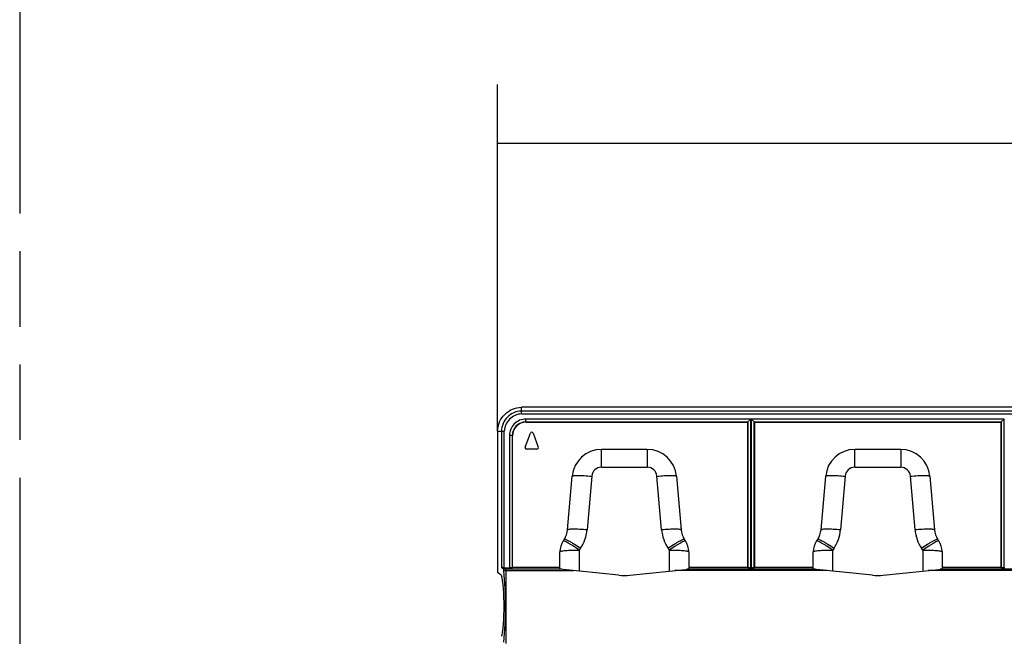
# Model space of a CAD drawing. Header units: millimetres. Extents: x 0 to 210, y 0 to 297.
# Tile 4 of 31: x 50 to 75, y 148 to 163. Entities that reach past the tile are written whole.
import ezdxf
from ezdxf.enums import TextEntityAlignment as Align

# ---------------------------------------------------------------- set-up
doc = ezdxf.new("R2010")
doc.units = ezdxf.units.MM
doc.header["$LTSCALE"] = 19.36
doc.linetypes.add('PHANTOM', pattern=[0.8, 0.45, -0.05, 0.1, -0.05, 0.1, -0.05])
doc.layers.get('0').update_dxf_attribs({"linetype": 'CONTINUOUS'})
doc.layers.add('DEFAULT_3', color=7, linetype='PHANTOM')
doc.layers.add('Z_DIM_2D', color=7, linetype='CONTINUOUS')
doc.styles.add('TEXTSTYLE_3', font='helveticaneueltw1g-ltcn.otf')
doc.dimstyles.new('DIMSTYLE_1', dxfattribs={"dimtxt": 2.1, "dimasz": 3.5, "dimexe": 1.5, "dimexo": 0, "dimgap": 0.525, "dimtad": 1, "dimdec": 1, "dimlfac": 4, "dimdsep": 46, "dimtxsty": 'TEXTSTYLE_3', "dimblk": '_FILLED', "dimblk1": '_FILLED', "dimblk2": '_FILLED', "dimcen": 0.09, "dimclrt": 5, "dimadec": 0, "dimazin": 0, "dimtp": 0.5, "dimtm": 0.5, "dimtfac": 1, "dimtdec": 1, "dimtofl": 0, "dimtmove": 0, "dimatfit": 3, "dimldrblk": '_FILLED', "dimfxl": 0, "dimtolj": 1, "dimarcsym": 0})

# ---------------------------------------------------------------- blocks, each defined once
blk = doc.blocks.new('*D2')
at = {"layer": 'Z_DIM_2D', "color": 2, "linetype": 'Continuous'}
for p, q in [((62.387, 152.897), (62.387, 161.786)), ((133.888, 152.897), (133.888, 161.786)), ((62.387, 160.286), (98.138, 160.286)), ((133.888, 160.286), (98.138, 160.286))]:
    blk.add_line(p, q, dxfattribs=at)
at = {"layer": 'Z_DIM_2D', "color": 5, "linetype": 'Continuous', "style": 'TEXTSTYLE_3'}
blk.add_text('286', height=2.1, dxfattribs=at).set_placement((98.138, 160.811), align=Align.CENTER)
blk = doc.blocks.new('_FILLED')
at = {"color": 0, "linetype": 'ByBlock'}
blk.add_solid([(0, 0), (-1, 0.125), (-1, -0.125)], dxfattribs=at)
blk = doc.blocks.new('_NONE')

msp = doc.modelspace()

# ---------------------------------------------------------------- linework, layer by layer
at = {"color": 9, "linetype": 'Continuous'}
for p, q in [((63.002, 153.33948), (63.002, 153.5121)), ((133.27367, 153.41407), (63.002, 153.41407)), ((63.002, 153.33948), (133.27367, 153.33948)), ((68.881, 153.20832), (63.11496, 153.20832)), ((63.11496, 153.13372), (63.11496, 153.20831)), ((63.11669, 153.13028), (63.11669, 153.13373)), ((63.11669, 153.13373), (68.80469, 153.13373)), ((68.80641, 153.13373), (68.80641, 149.40369)), ((68.881, 149.39782), (68.881, 153.20832)), ((68.89467, 153.20832), (68.89467, 149.39782)), ((75.381, 153.20832), (68.89467, 153.20832)), ((68.96925, 149.40369), (68.96925, 153.13373)), ((68.97098, 153.13373), (75.30469, 153.13373)), ((75.30641, 153.13373), (75.30641, 149.40369)), ((75.381, 149.39782), (75.381, 153.20832)), ((62.38724, 152.89734), (62.55986, 152.89734)), ((62.48527, 152.89734), (62.48527, 149.40369)), ((62.55986, 149.39782), (62.55986, 152.89734)), ((62.69102, 152.78438), (62.69102, 149.39782)), ((62.76561, 152.78438), (62.69102, 152.78438)), ((62.76561, 149.40369), (62.76561, 152.78438)), ((62.76906, 152.78092), (62.76561, 152.78438)), ((65.04944, 151.9733), (65.04944, 152.42972)), ((66.22623, 152.42972), (66.22623, 151.9733)), ((71.54944, 151.9733), (71.54944, 152.42972)), ((72.72623, 152.42972), (72.72623, 151.9733)), ((65.04944, 151.9733), (66.22623, 151.9733)), ((71.54944, 151.9733), (72.72623, 151.9733)), ((64.80037, 151.74482), (64.68136, 150.36743)), ((66.59431, 150.36743), (66.4753, 151.74482)), ((71.30037, 151.74482), (71.18136, 150.36743)), ((73.09431, 150.36743), (72.9753, 151.74482)), ((64.51623, 149.89749), (64.48507, 149.8509)), ((64.48507, 149.31049), (64.48507, 149.8509)), ((66.7906, 149.8509), (66.75944, 149.89749)), ((66.7906, 149.8509), (66.7906, 149.31049)), ((71.01623, 149.89749), (70.98507, 149.8509)), ((70.98507, 149.31049), (70.98507, 149.8509)), ((73.2906, 149.8509), (73.25944, 149.89749)), ((73.2906, 149.8509), (73.2906, 149.31049)), ((64.03526, 149.35728), (62.54097, 149.35728)), ((62.54782, 149.32508), (64.34481, 149.32508)), ((62.60277, 147.45623), (62.60277, 149.35728)), ((70.84481, 149.32508), (66.93086, 149.32508)), ((70.53526, 149.35728), (67.24041, 149.35728)), ((77.34481, 149.32508), (73.43086, 149.32508)), ((77.03526, 149.35728), (73.74041, 149.35728))]:
    msp.add_line(p, q, dxfattribs=at)
at = {"color": 7, "linetype": 'Continuous'}
for p, q in [((133.27367, 153.5121), (63.002, 153.5121)), ((63.11669, 153.13028), (68.80469, 153.13028)), ((68.80296, 149.40656), (68.80296, 153.13028)), ((68.80469, 153.13028), (68.80469, 153.13373)), ((68.80641, 153.13373), (68.881, 153.20832)), ((68.96925, 153.13373), (68.89467, 153.20832)), ((68.97271, 153.13028), (68.96925, 153.13373)), ((68.97098, 153.13028), (75.30469, 153.13028)), ((68.97271, 153.13028), (68.97271, 149.40656)), ((75.30641, 153.13373), (75.30296, 153.13028)), ((75.30296, 149.40656), (75.30296, 153.13028)), ((75.30641, 153.13373), (75.381, 153.20832)), ((62.38724, 152.89734), (62.38724, 149.27759)), ((63.09366, 152.49052), (63.22726, 152.84677)), ((63.29721, 152.84677), (63.43035, 152.49174)), ((62.76906, 149.40656), (62.76906, 152.78092)), ((63.39592, 152.44005), (63.12855, 152.44005)), ((66.22623, 152.42972), (65.04944, 152.42972)), ((72.72623, 152.42972), (71.54944, 152.42972)), ((64.18321, 150.3669), (64.30223, 151.74429)), ((66.97344, 151.74429), (67.09245, 150.3669)), ((70.68321, 150.3669), (70.80223, 151.74429)), ((73.47344, 151.74429), (73.59245, 150.3669)), ((64.10065, 150.13192), (64.06948, 150.08533)), ((67.20618, 150.08533), (67.17502, 150.13192)), ((70.60065, 150.13192), (70.56948, 150.08533)), ((73.70618, 150.08533), (73.67502, 150.13192)), ((63.98507, 149.3625), (63.98507, 149.80732)), ((67.2906, 149.80732), (67.2906, 149.3625)), ((70.48507, 149.3625), (70.48507, 149.80732)), ((73.7906, 149.80732), (73.7906, 149.3625)), ((62.47605, 149.20366), (62.38724, 149.27759)), ((62.54097, 149.35728), (62.48527, 149.40369)), ((62.55986, 149.39782), (62.69102, 149.39782)), ((62.76561, 149.40369), (62.76906, 149.40656)), ((63.98507, 149.40656), (62.76906, 149.40656)), ((65.50076, 149.20485), (63.98507, 149.3625)), ((65.77491, 149.20485), (67.2906, 149.3625)), ((68.80296, 149.40656), (67.2906, 149.40656)), ((68.80296, 149.40656), (68.80641, 149.40369)), ((68.881, 149.39782), (68.89467, 149.39782)), ((68.97271, 149.40656), (68.96925, 149.40369)), ((70.48507, 149.40656), (68.97271, 149.40656)), ((72.00076, 149.20485), (70.48507, 149.3625)), ((72.27491, 149.20485), (73.7906, 149.3625)), ((75.30296, 149.40656), (73.7906, 149.40656)), ((75.30296, 149.40656), (75.30641, 149.40369)), ((75.381, 149.39782), (75.39467, 149.39782))]:
    msp.add_line(p, q, dxfattribs=at)
for centre, radius, start, end in [((63.26224, 152.83415), 0.03719, 19.836422, 160.163578), ((63.12855, 152.47734), 0.03729, 159.304138, 269.999133), ((63.39592, 152.47734), 0.03729, 269.860183, 20.695863), ((65.04944, 151.67972), 0.75, 90, 175.061734), ((66.22623, 151.67972), 0.75, 4.938266, 90), ((71.54944, 151.67972), 0.75, 90, 175.061734), ((72.72623, 151.67972), 0.75, 4.938266, 90), ((63.68507, 150.40994), 0.5, 326.218284, 355.061734), ((67.5906, 150.40994), 0.5, 184.938266, 213.781716), ((70.18507, 150.40994), 0.5, 326.218284, 355.061734), ((74.0906, 150.40994), 0.5, 184.938266, 213.781716), ((64.48507, 149.80732), 0.5, 146.218284, 180), ((66.7906, 149.80732), 0.5, 0, 33.781716), ((70.98507, 149.80732), 0.5, 146.218284, 180), ((73.2906, 149.80732), 0.5, 0, 33.781716), ((53.05211, 148.40676), 9.54001, 354.476122, 5.523878), ((65.63783, 150.52274), 1.325, 264.062007, 275.937993), ((72.13783, 150.52274), 1.325, 264.062007, 275.937993)]:
    msp.add_arc(centre, radius, start, end, dxfattribs=at)
at = {"color": 9, "linetype": 'Continuous'}
for centre, radius, start, end in [((65.04951, 151.72322), 0.25008, 90.016779, 175.045152), ((66.2261, 151.72316), 0.25014, 4.96737, 89.970965), ((71.54951, 151.72322), 0.25008, 90.016779, 175.045152), ((72.7261, 151.72316), 0.25014, 4.96737, 89.970965), ((63.68506, 150.45352), 1.00002, 326.2184, 355.061542), ((67.58995, 150.45329), 0.99934, 184.928538, 213.791444), ((70.18506, 150.45352), 1.00002, 326.2184, 355.061542), ((74.08995, 150.45329), 0.99934, 184.928537, 213.791445)]:
    msp.add_arc(centre, radius, start, end, dxfattribs=at)
at = {"color": 7, "linetype": 'Continuous'}
msp.add_ellipse((63.12227, 152.77706), major_axis=(0.25112, -0.25112), ratio=0.98913284, start_param=2.3616577, end_param=3.92152761, dxfattribs=at)
for points, knots in [([(62.38724, 152.89734), (62.38724, 152.97785), (62.42257, 153.13872), (62.5609, 153.33939), (62.7615, 153.47679), (62.92203, 153.5121), (63.002, 153.5121)], [0, 0, 0, 0, 0.2528302, 0.50038165, 0.74888034, 1, 1, 1, 1]), ([(62.55986, 149.39782), (62.55089, 149.39782), (62.5342, 149.39816), (62.51166, 149.39897), (62.49622, 149.40117), (62.48735, 149.40196), (62.48527, 149.40369)], [0, 0, 0, 0, 0.35843885, 0.66955363, 0.89178766, 1, 1, 1, 1]), ([(62.54782, 149.32508), (62.5471, 149.33251), (62.54604, 149.34237), (62.54334, 149.35289), (62.54196, 149.35645), (62.54097, 149.35728)], [0, 0, 0, 0, 0.67491334, 0.8832496, 1, 1, 1, 1]), ([(62.69102, 149.39782), (62.69986, 149.39782), (62.71627, 149.39824), (62.73863, 149.39902), (62.75413, 149.4014), (62.76339, 149.40184), (62.76561, 149.40369)], [0, 0, 0, 0, 0.35327551, 0.65935827, 0.88421521, 1, 1, 1, 1]), ([(68.80641, 149.40369), (68.80864, 149.40184), (68.81789, 149.4014), (68.83339, 149.39902), (68.85575, 149.39824), (68.87217, 149.39782), (68.881, 149.39782)], [0, 0, 0, 0, 0.11578478, 0.34064171, 0.64672448, 1, 1, 1, 1]), ([(68.89467, 149.39782), (68.9035, 149.39782), (68.91992, 149.39824), (68.94227, 149.39902), (68.95777, 149.4014), (68.96703, 149.40184), (68.96925, 149.40369)], [0, 0, 0, 0, 0.35327551, 0.65935827, 0.88421521, 1, 1, 1, 1]), ([(75.30641, 149.40369), (75.30864, 149.40184), (75.31789, 149.4014), (75.33339, 149.39902), (75.35575, 149.39824), (75.37217, 149.39782), (75.381, 149.39782)], [0, 0, 0, 0, 0.11578478, 0.34064171, 0.64672448, 1, 1, 1, 1]), ([(62.47605, 149.20366), (62.47759, 149.20238), (62.48506, 149.19389), (62.48922, 149.18317), (62.49233, 149.17452)], [0, 0, 0, 0, 0.17965902, 1, 1, 1, 1]), ([(62.49227, 147.63894), (62.49761, 147.65381), (62.5068, 147.69039), (62.52339, 147.78605), (62.53865, 147.94257), (62.55017, 148.16202), (62.55409, 148.40673), (62.55017, 148.65144), (62.53865, 148.87088), (62.52339, 149.02741), (62.5068, 149.12307), (62.49761, 149.15965), (62.49227, 149.17452)], [0, 0, 0, 0, 0.03070911, 0.07303249, 0.18865063, 0.33591457, 0.50000013, 0.66408508, 0.81134794, 0.9269669, 0.96929064, 1, 1, 1, 1])]:
    msp.add_open_spline(points, degree=3, knots=knots, dxfattribs=at)
at = {"color": 9, "linetype": 'Continuous'}
for points, knots in [([(63.002, 153.41407), (62.93492, 153.41407), (62.8, 153.38422), (62.63163, 153.26798), (62.51527, 153.09956), (62.48527, 152.96455), (62.48527, 152.89734)], [0, 0, 0, 0, 0.25079916, 0.49980933, 0.74870096, 1, 1, 1, 1]), ([(63.002, 153.33948), (62.94487, 153.33948), (62.82954, 153.31359), (62.68551, 153.21383), (62.58581, 153.06978), (62.55986, 152.95447), (62.55986, 152.89734)], [0, 0, 0, 0, 0.24984576, 0.49999925, 0.75014362, 1, 1, 1, 1]), ([(63.11496, 153.20831), (63.05981, 153.2083), (62.94826, 153.18648), (62.80709, 153.09225), (62.71287, 152.95108), (62.69101, 152.83953), (62.69102, 152.78438)], [0, 0, 0, 0, 0.24994837, 0.50000108, 0.7500521, 1, 1, 1, 1]), ([(63.11496, 153.13372), (63.06945, 153.13382), (62.9774, 153.11605), (62.86088, 153.03845), (62.7833, 152.92194), (62.76549, 152.82989), (62.76561, 152.78438)], [0, 0, 0, 0, 0.25010504, 0.50000108, 0.74989543, 1, 1, 1, 1]), ([(64.30223, 151.74429), (64.30259, 151.74852), (64.31957, 151.75471), (64.34572, 151.75844), (64.39314, 151.76181), (64.45373, 151.76259), (64.52836, 151.76141), (64.64532, 151.75666), (64.7372, 151.75024), (64.80037, 151.74482)], [0, 0, 0, 0, 0.02537883, 0.08376194, 0.17624924, 0.29971117, 0.44986939, 0.62097307, 1, 1, 1, 1]), ([(66.4753, 151.74482), (66.53847, 151.75024), (66.63034, 151.75666), (66.7473, 151.76141), (66.82194, 151.76259), (66.88253, 151.76181), (66.92995, 151.75844), (66.9561, 151.75471), (66.97308, 151.74852), (66.97344, 151.74429)], [0, 0, 0, 0, 0.37902692, 0.5501306, 0.70028882, 0.82375074, 0.91623805, 0.97462116, 1, 1, 1, 1]), ([(70.80223, 151.74429), (70.80259, 151.74852), (70.81957, 151.75471), (70.84572, 151.75844), (70.89314, 151.76181), (70.95373, 151.76259), (71.02836, 151.76141), (71.14532, 151.75666), (71.2372, 151.75024), (71.30037, 151.74482)], [0, 0, 0, 0, 0.02537883, 0.08376194, 0.17624924, 0.29971117, 0.44986939, 0.62097307, 1, 1, 1, 1]), ([(72.9753, 151.74482), (73.03847, 151.75024), (73.13034, 151.75666), (73.2473, 151.76141), (73.32194, 151.76259), (73.38253, 151.76181), (73.42995, 151.75844), (73.4561, 151.75471), (73.47308, 151.74852), (73.47344, 151.74429)], [0, 0, 0, 0, 0.37902692, 0.5501306, 0.70028882, 0.82375074, 0.91623805, 0.97462116, 1, 1, 1, 1]), ([(64.68136, 150.36743), (64.61818, 150.37285), (64.52631, 150.37927), (64.40935, 150.38402), (64.33472, 150.3852), (64.27413, 150.38442), (64.22671, 150.38105), (64.20056, 150.37732), (64.18358, 150.37113), (64.18321, 150.3669)], [0, 0, 0, 0, 0.37902692, 0.55013061, 0.70028883, 0.82375075, 0.91623806, 0.97462116, 1, 1, 1, 1]), ([(67.09245, 150.3669), (67.09209, 150.37113), (67.07511, 150.37732), (67.04896, 150.38105), (67.00154, 150.38442), (66.94095, 150.3852), (66.86631, 150.38402), (66.74936, 150.37927), (66.65748, 150.37285), (66.59431, 150.36743)], [0, 0, 0, 0, 0.02537884, 0.08376194, 0.17624925, 0.29971117, 0.44986939, 0.62097307, 1, 1, 1, 1]), ([(71.18136, 150.36743), (71.11818, 150.37285), (71.02631, 150.37927), (70.90935, 150.38402), (70.83472, 150.3852), (70.77413, 150.38442), (70.72671, 150.38105), (70.70056, 150.37732), (70.68358, 150.37113), (70.68321, 150.3669)], [0, 0, 0, 0, 0.37902692, 0.55013061, 0.70028883, 0.82375075, 0.91623806, 0.97462116, 1, 1, 1, 1]), ([(73.59245, 150.3669), (73.59209, 150.37113), (73.57511, 150.37732), (73.54896, 150.38105), (73.50154, 150.38442), (73.44095, 150.3852), (73.36631, 150.38402), (73.24936, 150.37927), (73.15748, 150.37285), (73.09431, 150.36743)], [0, 0, 0, 0, 0.02537884, 0.08376194, 0.17624925, 0.29971117, 0.44986939, 0.62097307, 1, 1, 1, 1]), ([(64.48507, 149.8509), (64.43402, 149.88478), (64.35949, 149.93292), (64.26334, 149.99169), (64.20201, 150.02753), (64.15082, 150.05555), (64.11206, 150.07483), (64.08716, 150.08472), (64.07468, 150.08744), (64.07025, 150.08648), (64.06948, 150.08533)], [0, 0, 0, 0, 0.38279589, 0.55423022, 0.70398704, 0.82674989, 0.91825539, 0.97564128, 0.99141859, 1, 1, 1, 1]), ([(64.10065, 150.13192), (64.10142, 150.13307), (64.10586, 150.13402), (64.11833, 150.1313), (64.14324, 150.12142), (64.18199, 150.10213), (64.23319, 150.07412), (64.29451, 150.03827), (64.39067, 149.97951), (64.46519, 149.93137), (64.51623, 149.89749)], [0, 0, 0, 0, 0.00860012, 0.02440244, 0.0817333, 0.17328808, 0.29600339, 0.44579793, 0.61719856, 1, 1, 1, 1]), ([(66.75944, 149.89749), (66.81048, 149.93137), (66.885, 149.97951), (66.98116, 150.03827), (67.04248, 150.07412), (67.09368, 150.10213), (67.13242, 150.12142), (67.15734, 150.1313), (67.16981, 150.13402), (67.17425, 150.13307), (67.17502, 150.13192)], [0, 0, 0, 0, 0.38280145, 0.55420208, 0.70399662, 0.82671193, 0.91826671, 0.97559757, 0.99139988, 1, 1, 1, 1]), ([(67.20618, 150.08533), (67.20542, 150.08648), (67.20099, 150.08744), (67.18851, 150.08472), (67.16361, 150.07483), (67.12485, 150.05555), (67.07366, 150.02753), (67.01233, 149.99169), (66.91617, 149.93292), (66.84165, 149.88478), (66.7906, 149.8509)], [0, 0, 0, 0, 0.00858141, 0.02435872, 0.08174461, 0.17325011, 0.29601296, 0.44576978, 0.61720411, 1, 1, 1, 1]), ([(70.98507, 149.8509), (70.93402, 149.88478), (70.85949, 149.93292), (70.76334, 149.99169), (70.70201, 150.02753), (70.65082, 150.05555), (70.61206, 150.07483), (70.58716, 150.08472), (70.57468, 150.08744), (70.57025, 150.08648), (70.56948, 150.08533)], [0, 0, 0, 0, 0.38279589, 0.55423022, 0.70398704, 0.82674989, 0.91825539, 0.97564128, 0.99141859, 1, 1, 1, 1]), ([(70.60065, 150.13192), (70.60142, 150.13307), (70.60586, 150.13402), (70.61833, 150.1313), (70.64324, 150.12142), (70.68199, 150.10213), (70.73319, 150.07412), (70.79451, 150.03827), (70.89067, 149.97951), (70.96519, 149.93137), (71.01623, 149.89749)], [0, 0, 0, 0, 0.00860012, 0.02440244, 0.0817333, 0.17328808, 0.29600339, 0.44579793, 0.61719856, 1, 1, 1, 1]), ([(73.25944, 149.89749), (73.31048, 149.93137), (73.385, 149.97951), (73.48116, 150.03827), (73.54248, 150.07412), (73.59368, 150.10213), (73.63242, 150.12142), (73.65734, 150.1313), (73.66981, 150.13402), (73.67425, 150.13307), (73.67502, 150.13192)], [0, 0, 0, 0, 0.38280145, 0.55420208, 0.70399662, 0.82671193, 0.91826671, 0.97559757, 0.99139988, 1, 1, 1, 1]), ([(73.70618, 150.08533), (73.70542, 150.08648), (73.70099, 150.08744), (73.68851, 150.08472), (73.66361, 150.07483), (73.62485, 150.05555), (73.57366, 150.02753), (73.51233, 149.99169), (73.41617, 149.93292), (73.34165, 149.88478), (73.2906, 149.8509)], [0, 0, 0, 0, 0.00858141, 0.02435872, 0.08174461, 0.17325011, 0.29601296, 0.44576978, 0.61720411, 1, 1, 1, 1]), ([(63.98507, 149.80732), (63.98507, 149.81159), (64.00158, 149.81932), (64.02756, 149.82529), (64.07495, 149.83282), (64.13577, 149.83882), (64.21084, 149.8441), (64.32858, 149.84941), (64.42128, 149.8509), (64.48507, 149.8509)], [0, 0, 0, 0, 0.02537105, 0.08391759, 0.176502, 0.30016711, 0.45039369, 0.6215346, 1, 1, 1, 1]), ([(66.7906, 149.8509), (66.85439, 149.8509), (66.94708, 149.84941), (67.06483, 149.8441), (67.1399, 149.83882), (67.20072, 149.83282), (67.2481, 149.82529), (67.27408, 149.81932), (67.2906, 149.81159), (67.2906, 149.80732)], [0, 0, 0, 0, 0.3784654, 0.54960631, 0.69983289, 0.823498, 0.91608241, 0.97462895, 1, 1, 1, 1]), ([(70.48507, 149.80732), (70.48507, 149.81159), (70.50158, 149.81932), (70.52756, 149.82529), (70.57495, 149.83282), (70.63577, 149.83882), (70.71084, 149.8441), (70.82858, 149.84941), (70.92128, 149.8509), (70.98507, 149.8509)], [0, 0, 0, 0, 0.02537105, 0.08391759, 0.176502, 0.30016711, 0.45039369, 0.6215346, 1, 1, 1, 1]), ([(73.2906, 149.8509), (73.35439, 149.8509), (73.44708, 149.84941), (73.56483, 149.8441), (73.6399, 149.83882), (73.70072, 149.83282), (73.7481, 149.82529), (73.77408, 149.81932), (73.7906, 149.81159), (73.7906, 149.80732)], [0, 0, 0, 0, 0.3784654, 0.54960631, 0.69983289, 0.823498, 0.91608241, 0.97462895, 1, 1, 1, 1])]:
    msp.add_open_spline(points, degree=3, knots=knots, dxfattribs=at)
at = {"layer": 'DEFAULT_3', "color": 91, "linetype": 'PHANTOM', "true_color": 0x80ff80}
msp.add_line((50.12864, 182.68), (50.12864, 132.68), dxfattribs=at)

# ---------------------------------------------------------------- dimensions: what is measured, and where the dimension line sits
at = {"layer": 'Z_DIM_2D', "color": 2, "linetype": 'Continuous'}
dim = msp.add_linear_dim(base=(133.88843, 160.28569), p1=(62.38724, 152.89734), p2=(133.88843, 152.89734), dimstyle='DIMSTYLE_1', override={"dimblk1": 'NONE', "dimblk2": 'NONE', "dimsah": 1}, dxfattribs=at)
dim.commit()
dim.dimension.update_dxf_attribs({"geometry": '*D2', "text_midpoint": (98.14567, 160.28569), "dimtype": 160})

doc.saveas('drawing.dxf')
